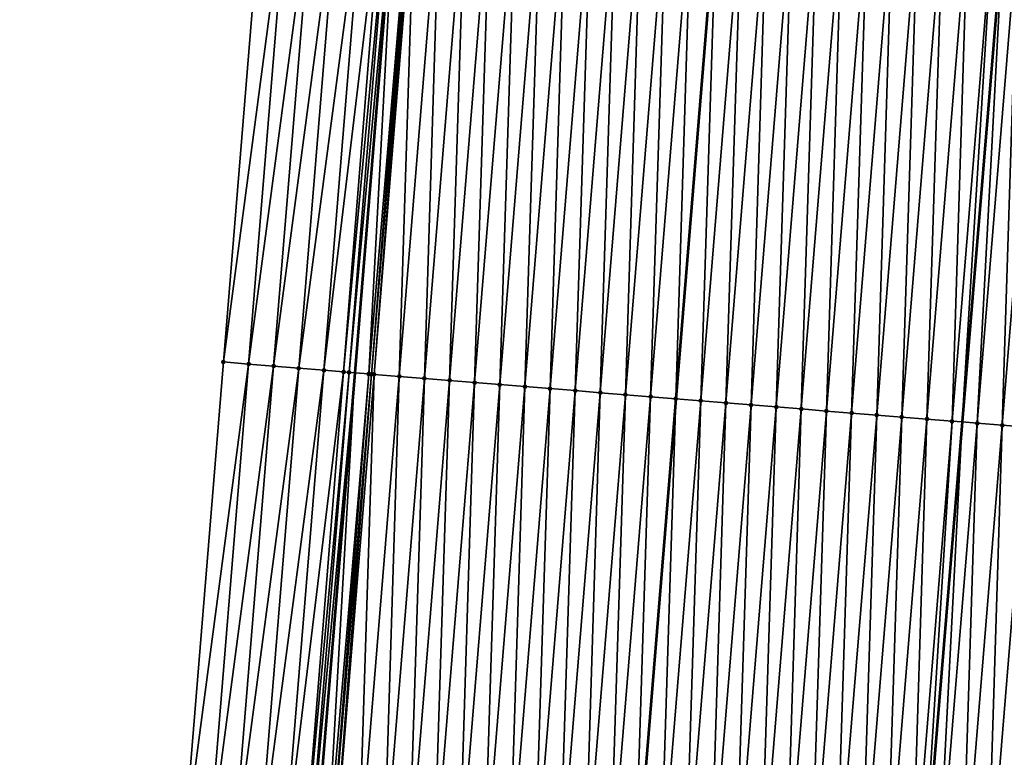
# Model space of a CAD drawing. Header units: feet. Extents: x 2017424 to 2024169, y 808042 to 818730.
# Tile 75 of 256: x 2023574 to 2023613, y 810509 to 810538. Entities that reach past the tile are written whole.
import ezdxf

# ---------------------------------------------------------------- set-up
doc = ezdxf.new("R2010")
doc.units = ezdxf.units.FT
doc.header["$MEASUREMENT"] = 0
for name, color, linetype, lineweight in [('EP_Travel Lane', 172, 'Continuous', 53), ('NB-Road Shots', 141, 'Continuous', 100), ('NB-Road X-Section', 40, 'Continuous', 13), ('STRIPING', 60, 'Continuous', 53)]:
    doc.layers.add(name, color=color, linetype=linetype, lineweight=lineweight)
doc.layers.add('I-77-MM15-17_NB-Surface-BORDER', color=7, linetype='Continuous')
doc.layers.add('I-77-MM15-17_NB-Surface-TIN', color=7, linetype='Continuous')

msp = doc.modelspace()

# ---------------------------------------------------------------- linework, layer by layer
at = {"layer": 'EP_Travel Lane'}
msp.add_polyline3d([(2023599.258795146, 810663.630624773, 298.9250161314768), (2023597.578762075, 810643.7138885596, 298.214302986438), (2023595.89871787, 810623.7970203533, 297.5074005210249), (2023594.218639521, 810603.8797473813, 296.812173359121), (2023592.538580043, 810583.9626981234, 296.1104930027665), (2023590.858498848, 810564.0453914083, 295.4162413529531), (2023589.215410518, 810544.1325696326, 294.6917201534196), (2023587.585702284, 810524.2119159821, 293.9754839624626), (2023585.956000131, 810504.2913366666, 293.2570525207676), (2023584.326304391, 810484.3708357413, 292.536303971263), (2023582.696508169, 810464.4491065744, 291.8518337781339), (2023581.06671062, 810444.5273611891, 291.1678384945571), (2023579.436809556, 810424.6043504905, 290.5212061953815)], dxfattribs=at)
at = {"layer": 'I-77-MM15-17_NB-Surface-BORDER', "color": 3, "linetype": 'Continuous', "lineweight": -3}
msp.add_polyline3d([(2023574.296569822, 810425.0306003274, 290.3364721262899), (2023575.996343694, 810444.9469170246, 291.0120150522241), (2023577.312610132, 810464.8936532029, 291.7143275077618), (2023578.699852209, 810484.8347187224, 292.4128799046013), (2023580.750558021, 810504.7207425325, 293.1360053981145), (2023582.37805953, 810524.6414368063, 293.8563387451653), (2023584.005537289, 810544.5618403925, 294.5852565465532), (2023585.629958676, 810564.4745671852, 295.2932344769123), (2023587.248954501, 810584.3976375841, 295.9645671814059), (2023588.867941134, 810604.3205948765, 296.6391625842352), (2023589.89080672, 810624.2920571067, 297.3119629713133), (2023592.275130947, 810644.1509401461, 298.0404643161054), (2023593.842844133, 810664.0763767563, 298.7634139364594)], dxfattribs=at)
at = {"layer": 'I-77-MM15-17_NB-Surface-TIN', "color": 128, "linetype": 'Continuous', "lineweight": -3}
for points in [[(2023582.37805953, 810524.6414368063, 293.8563387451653), (2023585.002176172, 810544.4799185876, 294.5998472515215), (2023584.005537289, 810544.5618403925, 294.5852565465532)], [(2023583.374687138, 810524.5593769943, 293.8750050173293), (2023585.002176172, 810544.4799185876, 294.5998472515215), (2023582.37805953, 810524.6414368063, 293.8563387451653)], [(2023583.374687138, 810524.5593769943, 293.8750050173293), (2023585.998798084, 810544.3977890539, 294.6205725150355), (2023585.002176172, 810544.4799185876, 294.5998472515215)], [(2023583.374687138, 810524.5593769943, 293.8750050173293), (2023584.371305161, 810524.4771998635, 293.8971358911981), (2023585.998798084, 810544.3977890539, 294.6205725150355)], [(2023584.371305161, 810524.4771998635, 293.8971358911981), (2023586.995408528, 810544.3155191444, 294.6454432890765), (2023585.998798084, 810544.3977890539, 294.6205725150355)], [(2023584.371305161, 810524.4771998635, 293.8971358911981), (2023585.367912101, 810524.3948870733, 293.9232730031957), (2023586.995408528, 810544.3155191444, 294.6454432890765)], [(2023585.367912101, 810524.3948870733, 293.9232730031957), (2023587.992056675, 810544.2337107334, 294.6566852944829), (2023586.995408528, 810544.3155191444, 294.6454432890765)], [(2023585.367912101, 810524.3948870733, 293.9232730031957), (2023586.364542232, 810524.312858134, 293.9410275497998), (2023587.992056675, 810544.2337107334, 294.6566852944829)], [(2023586.364542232, 810524.312858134, 293.9410275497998), (2023588.739740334, 810544.1716795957, 294.6844399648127), (2023587.992056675, 810544.2337107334, 294.6566852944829)], [(2023586.364542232, 810524.312858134, 293.9410275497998), (2023587.144549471, 810524.2482662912, 293.9664324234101), (2023588.739740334, 810544.1716795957, 294.6844399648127)], [(2023587.144549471, 810524.2482662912, 293.9664324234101), (2023588.988648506, 810544.1512130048, 294.6882839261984), (2023588.739740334, 810544.1716795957, 294.6844399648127)], [(2023587.144549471, 810524.2482662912, 293.9664324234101), (2023587.361134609, 810524.2303670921, 293.972428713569), (2023588.988648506, 810544.1512130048, 294.6882839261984)], [(2023587.361134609, 810524.2303670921, 293.972428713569), (2023589.215410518, 810544.1325696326, 294.6917201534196), (2023588.988648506, 810544.1512130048, 294.6882839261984)], [(2023587.361134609, 810524.2303670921, 293.972428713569), (2023587.585702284, 810524.2119159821, 293.9754839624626), (2023589.215410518, 810544.1325696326, 294.6917201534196)], [(2023588.140423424, 810524.1663385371, 293.9830309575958), (2023589.215410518, 810544.1325696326, 294.6917201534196), (2023587.585702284, 810524.2119159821, 293.9754839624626)], [(2023588.140423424, 810524.1663385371, 293.9830309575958), (2023589.820379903, 810544.082831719, 294.700887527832), (2023589.215410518, 810544.1325696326, 294.6917201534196)], [(2023588.140423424, 810524.1663385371, 293.9830309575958), (2023588.249586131, 810524.1574520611, 293.9820918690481), (2023589.820379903, 810544.082831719, 294.700887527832)], [(2023588.249586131, 810524.1574520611, 293.9820918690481), (2023589.920050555, 810544.0747223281, 294.6999016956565), (2023589.820379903, 810544.082831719, 294.700887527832)], [(2023588.249586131, 810524.1574520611, 293.9820918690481), (2023588.357793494, 810524.1486901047, 293.979789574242), (2023589.920050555, 810544.0747223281, 294.6999016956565)], [(2023588.357793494, 810524.1486901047, 293.979789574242), (2023589.985299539, 810544.0694399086, 294.6984830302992), (2023589.920050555, 810544.0747223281, 294.6999016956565)], [(2023588.357793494, 810524.1486901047, 293.979789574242), (2023589.35453905, 810524.0680739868, 293.9558213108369), (2023589.985299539, 810544.0694399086, 294.6984830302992)], [(2023589.35453905, 810524.0680739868, 293.9558213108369), (2023590.982046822, 810543.9888449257, 294.6738906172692), (2023589.985299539, 810544.0694399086, 294.6984830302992)], [(2023589.35453905, 810524.0680739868, 293.9558213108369), (2023590.351291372, 810523.9875406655, 293.9294079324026), (2023590.982046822, 810543.9888449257, 294.6738906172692)], [(2023590.351291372, 810523.9875406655, 293.9294079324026), (2023591.978788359, 810543.9081796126, 294.6513751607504), (2023590.982046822, 810543.9888449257, 294.6738906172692)], [(2023590.351291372, 810523.9875406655, 293.9294079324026), (2023591.348031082, 810523.9068529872, 293.9075529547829), (2023591.978788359, 810543.9081796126, 294.6513751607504)], [(2023591.348031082, 810523.9068529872, 293.9075529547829), (2023592.97551593, 810543.8273433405, 294.6339083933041), (2023591.978788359, 810543.9081796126, 294.6513751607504)], [(2023591.348031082, 810523.9068529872, 293.9075529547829), (2023592.34475339, 810523.8259523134, 293.8919880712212), (2023592.97551593, 810543.8273433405, 294.6339083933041)], [(2023592.34475339, 810523.8259523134, 293.8919880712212), (2023593.972242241, 810543.7464916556, 294.6168967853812), (2023592.97551593, 810543.8273433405, 294.6339083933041)], [(2023592.34475339, 810523.8259523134, 293.8919880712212), (2023593.341478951, 810523.7450914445, 293.8752476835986), (2023593.972242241, 810543.7464916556, 294.6168967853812)], [(2023593.341478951, 810523.7450914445, 293.8752476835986), (2023594.968968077, 810543.6656341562, 294.600056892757), (2023593.972242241, 810543.7464916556, 294.6168967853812)], [(2023593.341478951, 810523.7450914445, 293.8752476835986), (2023594.338217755, 810523.6643926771, 293.853720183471), (2023594.968968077, 810543.6656341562, 294.600056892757)], [(2023594.338217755, 810523.6643926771, 293.853720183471), (2023595.965692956, 810543.5847649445, 294.583562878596), (2023594.968968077, 810543.6656341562, 294.600056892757)], [(2023594.338217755, 810523.6643926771, 293.853720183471), (2023595.33497084, 810523.58386871, 293.8270305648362), (2023595.965692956, 810543.5847649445, 294.583562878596)], [(2023595.33497084, 810523.58386871, 293.8270305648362), (2023596.962450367, 810543.504293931, 294.5553094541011), (2023595.965692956, 810543.5847649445, 294.583562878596)], [(2023595.33497084, 810523.58386871, 293.8270305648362), (2023596.331716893, 810523.5032586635, 293.8028829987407), (2023596.962450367, 810543.504293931, 294.5553094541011)], [(2023596.331716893, 810523.5032586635, 293.8028829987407), (2023597.959194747, 810543.4236634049, 294.5317666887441), (2023596.962450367, 810543.504293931, 294.5553094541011)], [(2023596.331716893, 810523.5032586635, 293.8028829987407), (2023597.328461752, 810523.4226340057, 293.779166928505), (2023597.959194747, 810543.4236634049, 294.5317666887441)], [(2023597.328461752, 810523.4226340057, 293.779166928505), (2023598.955942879, 810543.3430788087, 294.5068675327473), (2023597.959194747, 810543.4236634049, 294.5317666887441)], [(2023597.328461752, 810523.4226340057, 293.779166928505), (2023598.325194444, 810523.3418604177, 293.7598489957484), (2023598.955942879, 810543.3430788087, 294.5068675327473)], [(2023598.325194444, 810523.3418604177, 293.7598489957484), (2023599.952681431, 810543.2623769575, 294.4854311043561), (2023598.955942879, 810543.3430788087, 294.5068675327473)], [(2023598.325194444, 810523.3418604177, 293.7598489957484), (2023599.321916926, 810523.2609618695, 293.7442213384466), (2023599.952681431, 810543.2623769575, 294.4854311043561)], [(2023599.321916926, 810523.2609618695, 293.7442213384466), (2023600.949409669, 810543.1815488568, 294.4677230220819), (2023599.952681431, 810543.2623769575, 294.4854311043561)], [(2023599.321916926, 810523.2609618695, 293.7442213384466), (2023600.318647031, 810523.1801566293, 293.7258381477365), (2023600.949409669, 810543.1815488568, 294.4677230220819)], [(2023600.318647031, 810523.1801566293, 293.7258381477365), (2023601.94613971, 810543.1007428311, 294.4493630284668), (2023600.949409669, 810543.1815488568, 294.4677230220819)], [(2023600.318647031, 810523.1801566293, 293.7258381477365), (2023600.326620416, 810523.1795122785, 293.7256308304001), (2023601.94613971, 810543.1007428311, 294.4493630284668)], [(2023601.94613971, 810543.1007428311, 294.4493630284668), (2023600.326620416, 810523.1795122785, 293.7256308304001), (2023601.95411268, 810543.1000979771, 294.4491714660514)], [(2023601.315397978, 810523.0996064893, 293.6999214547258), (2023601.95411268, 810543.1000979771, 294.4491714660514), (2023600.326620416, 810523.1795122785, 293.7256308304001)], [(2023601.315397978, 810523.0996064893, 293.6999214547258), (2023602.942885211, 810543.0201260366, 294.4254147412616), (2023601.95411268, 810543.1000979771, 294.4491714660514)], [(2023601.315397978, 810523.0996064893, 293.6999214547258), (2023602.312149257, 810523.0190604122, 293.6738847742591), (2023602.942885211, 810543.0201260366, 294.4254147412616)], [(2023602.312149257, 810523.0190604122, 293.6738847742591), (2023603.939636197, 810542.9395763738, 294.3994839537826), (2023602.942885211, 810543.0201260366, 294.4254147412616)], [(2023602.312149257, 810523.0190604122, 293.6738847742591), (2023603.308894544, 810522.9384409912, 293.6500140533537), (2023603.939636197, 810542.9395763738, 294.3994839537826)], [(2023603.308894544, 810522.9384409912, 293.6500140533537), (2023604.936373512, 810542.8588593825, 294.3784946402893), (2023603.939636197, 810542.9395763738, 294.3994839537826)], [(2023603.308894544, 810522.9384409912, 293.6500140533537), (2023604.305629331, 810522.8576930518, 293.629938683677), (2023604.936373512, 810542.8588593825, 294.3784946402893)], [(2023604.305629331, 810522.8576930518, 293.629938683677), (2023605.933106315, 810542.7780871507, 294.3591366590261), (2023604.936373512, 810542.8588593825, 294.3784946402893)], [(2023604.305629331, 810522.8576930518, 293.629938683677), (2023605.302351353, 810522.7767888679, 293.6144774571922), (2023605.933106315, 810542.7780871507, 294.3591366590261)], [(2023605.302351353, 810522.7767888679, 293.6144774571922), (2023606.929836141, 810542.6972784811, 294.3408547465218), (2023605.933106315, 810542.7780871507, 294.3591366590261)], [(2023605.302351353, 810522.7767888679, 293.6144774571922), (2023606.299089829, 810522.6960860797, 293.5930686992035), (2023606.929836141, 810542.6972784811, 294.3408547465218)], [(2023606.299089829, 810522.6960860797, 293.5930686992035), (2023607.926571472, 810542.6165372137, 294.3205823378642), (2023606.929836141, 810542.6972784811, 294.3408547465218)], [(2023606.299089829, 810522.6960860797, 293.5930686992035), (2023607.295837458, 810522.6154953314, 293.5683512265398), (2023607.926571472, 810542.6165372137, 294.3205823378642)], [(2023607.295837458, 810522.6154953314, 293.5683512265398), (2023608.923320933, 810542.5359688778, 294.2952029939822), (2023607.926571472, 810542.6165372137, 294.3205823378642)], [(2023607.295837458, 810522.6154953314, 293.5683512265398), (2023608.2925846, 810522.5348986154, 293.5438099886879), (2023608.923320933, 810542.5359688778, 294.2952029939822)], [(2023608.2925846, 810522.5348986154, 293.5438099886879), (2023609.920077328, 810542.4554854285, 294.2673168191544), (2023608.923320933, 810542.5359688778, 294.2952029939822)], [(2023608.2925846, 810522.5348986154, 293.5438099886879), (2023609.289342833, 810522.4544376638, 293.5152594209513), (2023609.920077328, 810542.4554854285, 294.2673168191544)], [(2023609.289342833, 810522.4544376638, 293.5152594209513), (2023610.916831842, 810542.3749789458, 294.2401108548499), (2023609.920077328, 810542.4554854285, 294.2673168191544)], [(2023609.289342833, 810522.4544376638, 293.5152594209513), (2023610.286078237, 810522.3736972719, 293.4949611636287), (2023610.916831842, 810542.3749789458, 294.2401108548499)], [(2023610.286078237, 810522.3736972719, 293.4949611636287), (2023611.913572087, 810542.2942978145, 294.2180625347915), (2023610.916831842, 810542.3749789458, 294.2401108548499)], [(2023610.286078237, 810522.3736972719, 293.4949611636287), (2023611.282790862, 810522.2926780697, 293.4828966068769), (2023611.913572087, 810542.2942978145, 294.2180625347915)], [(2023611.282790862, 810522.2926780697, 293.4828966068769), (2023612.910276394, 810542.2131767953, 294.2090047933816), (2023611.913572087, 810542.2942978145, 294.2180625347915)], [(2023611.282790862, 810522.2926780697, 293.4828966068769), (2023611.686318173, 810522.2599308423, 293.4764261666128), (2023612.910276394, 810542.2131767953, 294.2090047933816)], [(2023612.910276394, 810542.2131767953, 294.2090047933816), (2023611.686318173, 810522.2599308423, 293.4764261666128), (2023613.333153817, 810542.1788750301, 294.2017614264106)], [(2023612.279514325, 810522.2117915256, 293.4669144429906), (2023613.333153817, 810542.1788750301, 294.2017614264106), (2023611.686318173, 810522.2599308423, 293.4764261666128)], [(2023612.279514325, 810522.2117915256, 293.4669144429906), (2023613.907002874, 810542.1323271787, 294.1919321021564), (2023613.333153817, 810542.1788750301, 294.2017614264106)], [(2023612.279514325, 810522.2117915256, 293.4669144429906), (2023613.276246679, 810522.1310138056, 293.4477185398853), (2023613.907002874, 810542.1323271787, 294.1919321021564)], [(2023613.276246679, 810522.1310138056, 293.4477185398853), (2023614.903736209, 810542.0515614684, 294.1723815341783), (2023613.907002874, 810542.1323271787, 294.1919321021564)], [(2023613.276246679, 810522.1310138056, 293.4477185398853), (2023614.27298586, 810522.0503196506, 293.4260548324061), (2023614.903736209, 810542.0515614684, 294.1723815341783)], [(2023580.750558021, 810504.7207425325, 293.1360053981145), (2023583.374687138, 810524.5593769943, 293.8750050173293), (2023582.37805953, 810524.6414368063, 293.8563387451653)], [(2023581.747183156, 810504.638652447, 293.1555656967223), (2023583.374687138, 810524.5593769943, 293.8750050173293), (2023580.750558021, 810504.7207425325, 293.1360053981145)], [(2023581.747183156, 810504.638652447, 293.1555656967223), (2023584.371305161, 810524.4771998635, 293.8971358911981), (2023583.374687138, 810524.5593769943, 293.8750050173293)], [(2023581.747183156, 810504.638652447, 293.1555656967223), (2023582.743813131, 810504.5566215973, 293.17337666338), (2023584.371305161, 810524.4771998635, 293.8971358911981)], [(2023582.743813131, 810504.5566215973, 293.17337666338), (2023585.367912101, 810524.3948870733, 293.9232730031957), (2023584.371305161, 810524.4771998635, 293.8971358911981)], [(2023582.743813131, 810504.5566215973, 293.17337666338), (2023583.740422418, 810504.4743375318, 293.1986654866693), (2023585.367912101, 810524.3948870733, 293.9232730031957)], [(2023583.740422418, 810504.4743375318, 293.1986654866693), (2023586.364542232, 810524.312858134, 293.9410275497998), (2023585.367912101, 810524.3948870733, 293.9232730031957)], [(2023583.740422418, 810504.4743375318, 293.1986654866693), (2023584.737032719, 810504.3920658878, 293.2235874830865), (2023586.364542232, 810524.312858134, 293.9410275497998)], [(2023584.737032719, 810504.3920658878, 293.2235874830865), (2023587.144549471, 810524.2482662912, 293.9664324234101), (2023586.364542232, 810524.312858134, 293.9410275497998)], [(2023584.737032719, 810504.3920658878, 293.2235874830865), (2023585.545760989, 810504.3250309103, 293.2518277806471), (2023587.144549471, 810524.2482662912, 293.9664324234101)], [(2023585.545760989, 810504.3250309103, 293.2518277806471), (2023587.361134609, 810524.2303670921, 293.972428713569), (2023587.144549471, 810524.2482662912, 293.9664324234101)], [(2023585.545760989, 810504.3250309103, 293.2518277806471), (2023585.733624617, 810504.3095689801, 293.2551618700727), (2023587.361134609, 810524.2303670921, 293.972428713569)], [(2023585.733624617, 810504.3095689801, 293.2551618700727), (2023587.585702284, 810524.2119159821, 293.9754839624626), (2023587.361134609, 810524.2303670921, 293.972428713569)], [(2023585.733624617, 810504.3095689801, 293.2551618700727), (2023585.956000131, 810504.2913366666, 293.2570525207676), (2023587.585702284, 810524.2119159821, 293.9754839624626)], [(2023586.453757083, 810504.2505261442, 293.2612844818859), (2023587.585702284, 810524.2119159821, 293.9754839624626), (2023585.956000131, 810504.2913366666, 293.2570525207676)], [(2023586.453757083, 810504.2505261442, 293.2612844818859), (2023588.140423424, 810524.1663385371, 293.9830309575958), (2023587.585702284, 810524.2119159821, 293.9754839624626)], [(2023586.453757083, 810504.2505261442, 293.2612844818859), (2023586.589402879, 810504.2394747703, 293.2603822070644), (2023588.140423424, 810524.1663385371, 293.9830309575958)], [(2023586.589402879, 810504.2394747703, 293.2603822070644), (2023588.249586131, 810524.1574520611, 293.9820918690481), (2023588.140423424, 810524.1663385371, 293.9830309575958)], [(2023586.589402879, 810504.2394747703, 293.2603822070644), (2023586.730298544, 810504.2280761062, 293.2570855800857), (2023588.249586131, 810524.1574520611, 293.9820918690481)], [(2023586.730298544, 810504.2280761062, 293.2570855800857), (2023588.357793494, 810524.1486901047, 293.979789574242), (2023588.249586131, 810524.1574520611, 293.9820918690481)], [(2023586.730298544, 810504.2280761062, 293.2570855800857), (2023587.727045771, 810504.147480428, 293.2325136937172), (2023588.357793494, 810524.1486901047, 293.979789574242)], [(2023587.727045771, 810504.147480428, 293.2325136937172), (2023589.35453905, 810524.0680739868, 293.9558213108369), (2023588.357793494, 810524.1486901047, 293.979789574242)], [(2023587.727045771, 810504.147480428, 293.2325136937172), (2023588.72379201, 810504.0668726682, 293.2082985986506), (2023589.35453905, 810524.0680739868, 293.9558213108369)], [(2023588.72379201, 810504.0668726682, 293.2082985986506), (2023590.351291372, 810523.9875406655, 293.9294079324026), (2023589.35453905, 810524.0680739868, 293.9558213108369)], [(2023588.72379201, 810504.0668726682, 293.2082985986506), (2023589.720532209, 810503.9861909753, 293.1862668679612), (2023590.351291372, 810523.9875406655, 293.9294079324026)], [(2023589.720532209, 810503.9861909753, 293.1862668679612), (2023591.348031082, 810523.9068529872, 293.9075529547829), (2023590.351291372, 810523.9875406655, 293.9294079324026)], [(2023589.720532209, 810503.9861909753, 293.1862668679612), (2023590.717263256, 810503.9053972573, 293.1675434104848), (2023591.348031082, 810523.9068529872, 293.9075529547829)], [(2023590.717263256, 810503.9053972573, 293.1675434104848), (2023592.34475339, 810523.8259523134, 293.8919880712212), (2023591.348031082, 810523.9068529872, 293.9075529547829)], [(2023590.717263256, 810503.9053972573, 293.1675434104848), (2023591.71399291, 810503.8245864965, 293.1493232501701), (2023592.34475339, 810523.8259523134, 293.8919880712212)], [(2023591.71399291, 810503.8245864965, 293.1493232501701), (2023593.341478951, 810523.7450914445, 293.8752476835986), (2023592.34475339, 810523.8259523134, 293.8919880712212)], [(2023591.71399291, 810503.8245864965, 293.1493232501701), (2023592.710731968, 810503.7438908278, 293.1277042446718), (2023593.341478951, 810523.7450914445, 293.8752476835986)], [(2023592.710731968, 810503.7438908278, 293.1277042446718), (2023594.338217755, 810523.6643926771, 293.853720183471), (2023593.341478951, 810523.7450914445, 293.8752476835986)], [(2023592.710731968, 810503.7438908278, 293.1277042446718), (2023593.707489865, 810503.6634257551, 293.0992753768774), (2023594.338217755, 810523.6643926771, 293.853720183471)], [(2023593.707489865, 810503.6634257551, 293.0992753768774), (2023595.33497084, 810523.58386871, 293.8270305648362), (2023594.338217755, 810523.6643926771, 293.853720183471)], [(2023593.707489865, 810503.6634257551, 293.0992753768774), (2023594.70423478, 810503.5828017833, 293.0755390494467), (2023595.33497084, 810523.58386871, 293.8270305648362)], [(2023594.70423478, 810503.5828017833, 293.0755390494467), (2023596.331716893, 810523.5032586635, 293.8028829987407), (2023595.33497084, 810523.58386871, 293.8270305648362)], [(2023594.70423478, 810503.5828017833, 293.0755390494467), (2023595.700978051, 810503.5021576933, 293.0523968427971), (2023596.331716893, 810523.5032586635, 293.8028829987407)], [(2023595.700978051, 810503.5021576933, 293.0523968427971), (2023597.328461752, 810523.4226340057, 293.779166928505), (2023596.331716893, 810523.5032586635, 293.8028829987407)], [(2023595.700978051, 810503.5021576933, 293.0523968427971), (2023596.697712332, 810503.4214035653, 293.032504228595), (2023597.328461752, 810523.4226340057, 293.779166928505)], [(2023596.697712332, 810503.4214035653, 293.032504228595), (2023598.325194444, 810523.3418604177, 293.7598489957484), (2023597.328461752, 810523.4226340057, 293.779166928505)], [(2023596.697712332, 810503.4214035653, 293.032504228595), (2023597.69444296, 810503.3406047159, 293.0139323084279), (2023598.325194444, 810523.3418604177, 293.7598489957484)], [(2023597.69444296, 810503.3406047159, 293.0139323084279), (2023599.321916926, 810523.2609618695, 293.7442213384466), (2023598.325194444, 810523.3418604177, 293.7598489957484)], [(2023597.69444296, 810503.3406047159, 293.0139323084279), (2023598.69117655, 810503.2598421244, 292.9942896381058), (2023599.321916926, 810523.2609618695, 293.7442213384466)], [(2023598.69117655, 810503.2598421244, 292.9942896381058), (2023600.318647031, 810523.1801566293, 293.7258381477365), (2023599.321916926, 810523.2609618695, 293.7442213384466)], [(2023598.69117655, 810503.2598421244, 292.9942896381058), (2023598.699150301, 810503.2591976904, 292.9940838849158), (2023600.318647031, 810523.1801566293, 293.7258381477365)], [(2023600.318647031, 810523.1801566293, 293.7258381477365), (2023598.699150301, 810503.2591976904, 292.9940838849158), (2023600.326620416, 810523.1795122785, 293.7256308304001)], [(2023599.687926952, 810503.1792853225, 292.9685696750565), (2023600.326620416, 810523.1795122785, 293.7256308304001), (2023598.699150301, 810503.2591976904, 292.9940838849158)], [(2023599.687926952, 810503.1792853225, 292.9685696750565), (2023601.315397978, 810523.0996064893, 293.6999214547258), (2023600.326620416, 810523.1795122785, 293.7256308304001)], [(2023599.687926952, 810503.1792853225, 292.9685696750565), (2023600.684684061, 810503.098810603, 292.9404256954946), (2023601.315397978, 810523.0996064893, 293.6999214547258)], [(2023600.684684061, 810503.098810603, 292.9404256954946), (2023602.312149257, 810523.0190604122, 293.6738847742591), (2023601.315397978, 810523.0996064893, 293.6999214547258)], [(2023600.684684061, 810503.098810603, 292.9404256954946), (2023601.681428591, 810503.018181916, 292.9168286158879), (2023602.312149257, 810523.0190604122, 293.6738847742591)], [(2023601.681428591, 810503.018181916, 292.9168286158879), (2023603.308894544, 810522.9384409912, 293.6500140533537), (2023602.312149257, 810523.0190604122, 293.6738847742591)], [(2023601.681428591, 810503.018181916, 292.9168286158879), (2023602.678151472, 810502.9372882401, 292.901057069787), (2023603.308894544, 810522.9384409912, 293.6500140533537)], [(2023602.678151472, 810502.9372882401, 292.901057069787), (2023604.305629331, 810522.8576930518, 293.629938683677), (2023603.308894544, 810522.9384409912, 293.6500140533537)], [(2023602.678151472, 810502.9372882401, 292.901057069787), (2023603.674876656, 810502.8564227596, 292.8844528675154), (2023604.305629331, 810522.8576930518, 293.629938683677)], [(2023603.674876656, 810502.8564227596, 292.8844528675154), (2023605.302351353, 810522.7767888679, 293.6144774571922), (2023604.305629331, 810522.8576930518, 293.629938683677)], [(2023603.674876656, 810502.8564227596, 292.8844528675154), (2023604.671615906, 810502.7757294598, 292.862763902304), (2023605.302351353, 810522.7767888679, 293.6144774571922)], [(2023604.671615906, 810502.7757294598, 292.862763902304), (2023606.299089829, 810522.6960860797, 293.5930686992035), (2023605.302351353, 810522.7767888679, 293.6144774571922)], [(2023604.671615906, 810502.7757294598, 292.862763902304), (2023605.668369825, 810502.6952156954, 292.8357729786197), (2023606.299089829, 810522.6960860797, 293.5930686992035)], [(2023605.668369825, 810502.6952156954, 292.8357729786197), (2023607.295837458, 810522.6154953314, 293.5683512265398), (2023606.299089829, 810522.6960860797, 293.5930686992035)], [(2023605.668369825, 810502.6952156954, 292.8357729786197), (2023606.665118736, 810502.6146406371, 292.8105921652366), (2023607.295837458, 810522.6154953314, 293.5683512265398)], [(2023606.665118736, 810502.6146406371, 292.8105921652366), (2023608.2925846, 810522.5348986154, 293.5438099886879), (2023607.295837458, 810522.6154953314, 293.5683512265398)], [(2023606.665118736, 810502.6146406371, 292.8105921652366), (2023607.661867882, 810502.5340684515, 292.7853265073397), (2023608.2925846, 810522.5348986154, 293.5438099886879)], [(2023607.661867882, 810502.5340684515, 292.7853265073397), (2023609.289342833, 810522.4544376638, 293.5152594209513), (2023608.2925846, 810522.5348986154, 293.5438099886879)], [(2023607.661867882, 810502.5340684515, 292.7853265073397), (2023608.658605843, 810502.4533593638, 292.7641037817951), (2023609.289342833, 810522.4544376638, 293.5152594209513)], [(2023608.658605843, 810502.4533593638, 292.7641037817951), (2023610.286078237, 810522.3736972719, 293.4949611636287), (2023609.289342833, 810522.4544376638, 293.5152594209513)], [(2023608.658605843, 810502.4533593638, 292.7641037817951), (2023609.655315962, 810502.3723094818, 292.7529452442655), (2023610.286078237, 810522.3736972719, 293.4949611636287)], [(2023609.655315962, 810502.3723094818, 292.7529452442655), (2023611.282790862, 810522.2926780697, 293.4828966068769), (2023610.286078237, 810522.3736972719, 293.4949611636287)], [(2023609.655315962, 810502.3723094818, 292.7529452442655), (2023610.039501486, 810502.3412159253, 292.7443196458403), (2023611.282790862, 810522.2926780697, 293.4828966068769)], [(2023611.282790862, 810522.2926780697, 293.4828966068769), (2023610.039501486, 810502.3412159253, 292.7443196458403), (2023611.686318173, 810522.2599308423, 293.4764261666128)], [(2023610.65205712, 810502.2916395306, 292.7305667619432), (2023611.686318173, 810522.2599308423, 293.4764261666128), (2023610.039501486, 810502.3412159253, 292.7443196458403)], [(2023610.65205712, 810502.2916395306, 292.7305667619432), (2023612.279514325, 810522.2117915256, 293.4669144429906), (2023611.686318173, 810522.2599308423, 293.4764261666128)], [(2023610.65205712, 810502.2916395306, 292.7305667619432), (2023611.648791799, 810502.2108902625, 292.7105306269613), (2023612.279514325, 810522.2117915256, 293.4669144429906)], [(2023611.648791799, 810502.2108902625, 292.7105306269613), (2023613.276246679, 810522.1310138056, 293.4477185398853), (2023612.279514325, 810522.2117915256, 293.4669144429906)], [(2023611.648791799, 810502.2108902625, 292.7105306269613), (2023612.645531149, 810502.1301981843, 292.6888055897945), (2023613.276246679, 810522.1310138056, 293.4477185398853)], [(2023612.645531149, 810502.1301981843, 292.6888055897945), (2023614.27298586, 810522.0503196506, 293.4260548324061), (2023613.276246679, 810522.1310138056, 293.4477185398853)], [(2023612.645531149, 810502.1301981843, 292.6888055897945), (2023613.642255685, 810502.0493247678, 292.6724357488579), (2023614.27298586, 810522.0503196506, 293.4260548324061)]]:
    msp.add_3dface(points, dxfattribs=at)
at = {"layer": 'NB-Road Shots', "lineweight": 100}
for p in [(2023582.37805953, 810524.6414368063, 293.8563387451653), (2023583.374687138, 810524.5593769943, 293.8750050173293), (2023584.371305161, 810524.4771998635, 293.8971358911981), (2023585.367912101, 810524.3948870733, 293.9232730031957), (2023586.364542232, 810524.312858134, 293.9410275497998), (2023587.144549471, 810524.2482662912, 293.9664324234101), (2023587.361134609, 810524.2303670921, 293.972428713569), (2023588.140423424, 810524.1663385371, 293.9830309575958), (2023588.249586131, 810524.1574520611, 293.9820918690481), (2023588.357793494, 810524.1486901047, 293.979789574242), (2023589.35453905, 810524.0680739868, 293.9558213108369), (2023590.351291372, 810523.9875406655, 293.9294079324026), (2023591.348031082, 810523.9068529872, 293.9075529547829), (2023592.34475339, 810523.8259523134, 293.8919880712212), (2023593.341478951, 810523.7450914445, 293.8752476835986), (2023594.338217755, 810523.6643926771, 293.853720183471), (2023595.33497084, 810523.58386871, 293.8270305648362), (2023596.331716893, 810523.5032586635, 293.8028829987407), (2023597.328461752, 810523.4226340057, 293.779166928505), (2023598.325194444, 810523.3418604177, 293.7598489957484), (2023599.321916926, 810523.2609618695, 293.7442213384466), (2023600.318647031, 810523.1801566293, 293.7258381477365), (2023601.315397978, 810523.0996064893, 293.6999214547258), (2023602.312149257, 810523.0190604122, 293.6738847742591), (2023603.308894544, 810522.9384409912, 293.6500140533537), (2023604.305629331, 810522.8576930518, 293.629938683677), (2023605.302351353, 810522.7767888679, 293.6144774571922), (2023606.299089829, 810522.6960860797, 293.5930686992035), (2023607.295837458, 810522.6154953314, 293.5683512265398), (2023608.2925846, 810522.5348986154, 293.5438099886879), (2023609.289342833, 810522.4544376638, 293.5152594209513), (2023610.286078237, 810522.3736972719, 293.4949611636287), (2023611.282790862, 810522.2926780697, 293.4828966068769), (2023612.279514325, 810522.2117915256, 293.4669144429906), (2023613.276246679, 810522.1310138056, 293.4477185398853)]:
    msp.add_point(p, dxfattribs=at)
at = {"layer": 'NB-Road X-Section', "extrusion": (0.08138077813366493, 0.9961045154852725, 0.03395531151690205), "elevation": 972057.9417748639, "flags": 128}
msp.add_lwpolyline([(-1950914.379401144, -32732.40694764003), (-1950913.379401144, -32732.38017657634), (-1950912.379401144, -32732.35073061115), (-1950911.379401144, -32732.32472239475), (-1950910.379401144, -32732.30207457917), (-1950909.379401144, -32732.28330441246), (-1950908.379401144, -32732.26023812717), (-1950907.379401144, -32732.23858063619), (-1950906.379401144, -32732.21632243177), (-1950905.379401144, -32732.18609228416), (-1950904.379401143, -32732.15860661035), (-1950903.379401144, -32732.13411467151), (-1950902.379401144, -32732.11424610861), (-1950901.379401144, -32732.09255352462), (-1950900.379401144, -32732.06939985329), (-1950899.379401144, -32732.04741975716), (-1950898.379401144, -32732.02886654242), (-1950897.379401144, -32732.01464633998), (-1950896.379401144, -32731.99896368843), (-1950895.379401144, -32731.97899597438), (-1950894.379401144, -32731.95731976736), (-1950893.379401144, -32731.93811278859), (-1950892.379401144, -32731.92212140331), (-1950891.379401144, -32731.91004988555), (-1950890.379401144, -32731.88973991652), (-1950889.379401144, -32731.86117287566), (-1950888.379401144, -32731.83661747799), (-1950887.379401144, -32731.81188574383), (-1950886.379401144, -32731.7904646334), (-1950885.379401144, -32731.77499448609), (-1950884.379401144, -32731.75490753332), (-1950883.379401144, -32731.73102303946), (-1950882.379401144, -32731.70497133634), (-1950881.379401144, -32731.67903968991), (-1950880.379401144, -32731.66064589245), (-1950879.379401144, -32731.6450092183), (-1950878.379401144, -32731.62568013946), (-1950877.379401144, -32731.60195038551), (-1950876.379401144, -32731.57778888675), (-1950875.379401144, -32731.55108386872), (-1950874.379401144, -32731.52954394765), (-1950873.379401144, -32731.51279390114), (-1950872.379401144, -32731.49722003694), (-1950871.379401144, -32731.47535244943), (-1950870.379401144, -32731.44892383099), (-1950869.379401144, -32731.42494173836), (-1950869.270839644, -32731.42263811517), (-1950869.161315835, -32731.42169848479), (-1950868.379401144, -32731.43230684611), (-1950868.162077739, -32731.43830659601), (-1950867.379401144, -32731.46372612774), (-1950866.379401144, -32731.48149091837), (-1950865.379401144, -32731.50764311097), (-1950864.379401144, -32731.52978675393), (-1950863.379401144, -32731.54846379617)], dxfattribs=at)
at = {"layer": 'STRIPING'}
for points in [[(2023611.673668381, 810662.6300788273, 298.6866962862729), (2023610.054732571, 810642.7077435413, 297.9941570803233), (2023608.435810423, 810622.7855763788, 297.2967682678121), (2023606.816906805, 810602.8636372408, 296.5928010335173), (2023605.198025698, 810582.9419751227, 295.8808428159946), (2023603.579161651, 810563.0205229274, 295.1628289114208), (2023601.95411268, 810543.1000979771, 294.4491714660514), (2023600.326620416, 810523.1795122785, 293.7256308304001), (2023598.699150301, 810503.2591976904, 292.9940838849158), (2023597.071638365, 810483.3383712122, 292.277653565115), (2023595.444044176, 810463.4165379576, 291.5909557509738), (2023593.816375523, 810443.493793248, 290.9311740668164), (2023592.188699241, 810423.5709551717, 290.2741491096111)], [(2023623.253886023, 810661.6986491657, 298.4114020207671), (2023621.59959188, 810641.7792937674, 297.7158083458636), (2023619.945262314, 810621.8595118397, 297.0325192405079), (2023618.290962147, 810601.9400839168, 296.3390192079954), (2023616.636669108, 810582.0207418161, 295.6430418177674), (2023614.982438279, 810562.102148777, 294.9254530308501), (2023613.333153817, 810542.1788750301, 294.2017614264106), (2023611.686318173, 810522.2599308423, 293.4764261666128), (2023610.039501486, 810502.3412159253, 292.7443196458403), (2023608.392615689, 810482.4216651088, 292.0369018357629), (2023606.745677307, 810462.5014782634, 291.3482645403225), (2023605.098677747, 810442.580551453, 290.6814838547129), (2023603.451639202, 810422.6591531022, 290.0286321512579)]]:
    msp.add_polyline3d(points, dxfattribs=at)

doc.saveas('drawing.dxf')
